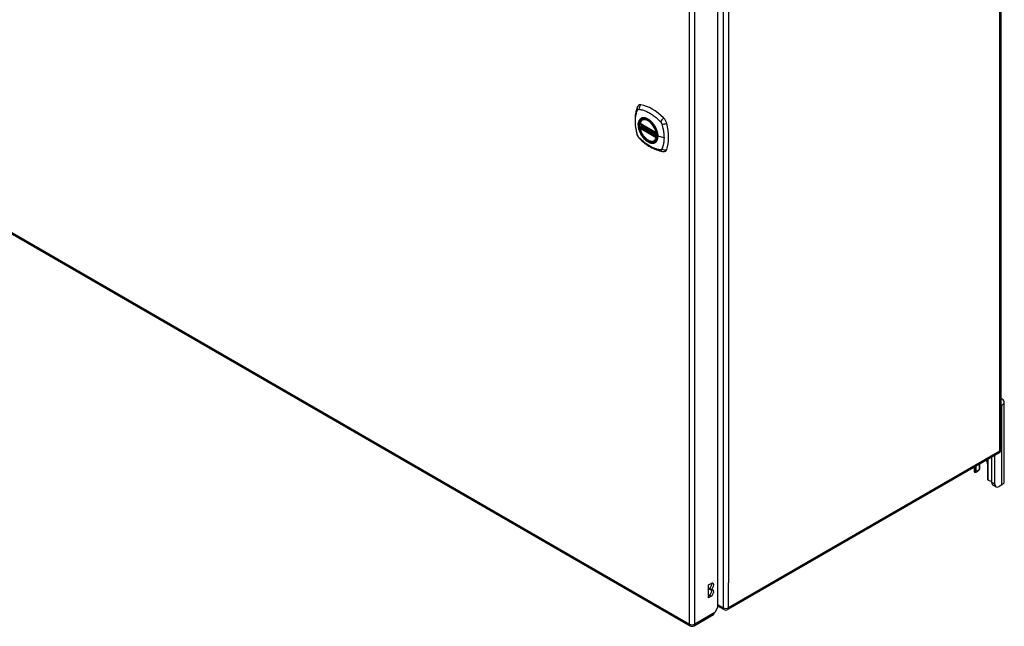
# Model space of a CAD drawing. Header units: inches. Extents: x 24 to 626, y 68 to 289.
# Tile 27 of 30: x 601 to 626, y 210 to 225. Entities that reach past the tile are written whole.
import ezdxf

# ---------------------------------------------------------------- set-up
doc = ezdxf.new("R2010")
doc.units = ezdxf.units.IN
doc.header["$MEASUREMENT"] = 0
doc.layers.add('Visible Edges(ANSI)', color=7, linetype='Continuous', lineweight=25)
doc.layers.add('Visible Tangent Edges(ANSI)', color=7, linetype='Continuous', lineweight=25)

msp = doc.modelspace()

# ---------------------------------------------------------------- linework, layer by layer
at = {"layer": 'Visible Edges(ANSI)'}
for p, q in [((625.612, 238.682), (625.612, 214.349)), ((618.381, 210.327), (618.381, 234.498)), ((575.524, 234.179), (617.671, 209.846)), ((616.392, 222.669), (616.806, 222.431)), ((616.449, 222.773), (616.459, 222.779)), ((616.392, 222.574), (616.406, 222.582)), ((616.412, 222.594), (616.412, 222.596)), ((616.417, 222.608), (616.458, 222.632)), ((616.762, 222.231), (616.772, 222.237)), ((625.639, 215.484), (625.612, 215.469)), ((625.694, 213.52), (625.694, 215.561)), ((625.563, 214.263), (618.632, 210.261)), ((625.379, 213.506), (625.379, 214.157)), ((625.454, 213.463), (625.454, 214.2)), ((624.927, 213.896), (624.927, 213.801)), ((624.979, 213.789), (624.979, 213.926)), ((625.054, 213.969), (625.054, 213.832)), ((625.075, 213.877), (625.075, 213.981)), ((625.266, 213.981), (625.266, 213.623)), ((625.041, 213.803), (624.967, 213.76)), ((625.486, 213.392), (625.412, 213.435)), ((625.639, 213.443), (625.564, 213.4)), ((618.137, 210.888), (618.205, 210.927)), ((618.137, 210.561), (618.137, 210.888)), ((618.137, 210.617), (618.157, 210.628)), ((618.205, 210.6), (618.137, 210.561)), ((618.157, 210.783), (618.157, 210.799)), ((618.205, 210.772), (618.157, 210.799)), ((618.205, 210.755), (618.157, 210.783)), ((618.205, 210.772), (618.205, 210.755)), ((618.533, 210.261), (618.381, 210.349)), ((617.77, 209.846), (618.266, 210.132)), ((618.381, 210.327), (618.299, 210.184))]:
    msp.add_line(p, q, dxfattribs=at)
at = {"layer": 'Visible Edges(ANSI)', "flags": 128}
for points in [[(616.315, 223.083), (616.307, 223.062), (616.301, 223.042), (616.296, 223.023), (616.291, 223.005), (616.287, 222.986), (616.282, 222.967), (616.275, 222.927), (616.269, 222.886), (616.265, 222.844), (616.263, 222.802), (616.262, 222.759), (616.263, 222.716), (616.265, 222.672), (616.269, 222.627), (616.275, 222.582), (616.282, 222.537), (616.29, 222.491), (616.3, 222.446), (616.305, 222.423), (616.308, 222.411), (616.312, 222.397)], [(616.353, 223.139), (616.34, 223.125), (616.33, 223.111), (616.321, 223.097), (616.315, 223.083)], [(616.387, 222.682), (616.391, 222.697), (616.396, 222.711), (616.402, 222.724), (616.41, 222.736), (616.418, 222.748), (616.427, 222.757), (616.438, 222.766), (616.449, 222.773)], [(616.701, 222.693), (616.72, 222.671), (616.738, 222.648), (616.755, 222.623), (616.77, 222.597), (616.784, 222.571), (616.797, 222.545), (616.809, 222.517), (616.819, 222.49)], [(616.762, 222.231), (616.75, 222.225), (616.738, 222.221), (616.725, 222.218), (616.712, 222.216), (616.699, 222.216), (616.685, 222.216), (616.67, 222.218), (616.656, 222.222), (616.641, 222.226), (616.627, 222.232), (616.612, 222.239), (616.597, 222.247), (616.583, 222.256), (616.568, 222.267), (616.554, 222.278), (616.54, 222.29), (616.526, 222.303), (616.512, 222.317), (616.499, 222.332), (616.487, 222.347), (616.475, 222.363), (616.463, 222.38), (616.452, 222.397), (616.442, 222.414), (616.432, 222.432), (616.423, 222.45), (616.415, 222.469), (616.408, 222.487), (616.401, 222.506), (616.395, 222.525), (616.391, 222.543), (616.387, 222.562)], [(616.406, 222.582), (616.409, 222.584), (616.411, 222.587), (616.412, 222.591), (616.412, 222.594)], [(616.312, 222.397), (616.316, 222.384), (616.321, 222.37), (616.327, 222.358), (616.334, 222.346), (616.341, 222.334), (616.349, 222.322), (616.358, 222.311), (616.368, 222.301)], [(616.368, 222.301), (616.377, 222.291), (616.387, 222.282), (616.404, 222.265), (616.438, 222.235), (616.473, 222.205), (616.509, 222.176), (616.545, 222.149), (616.582, 222.123), (616.619, 222.099), (616.656, 222.077), (616.694, 222.056), (616.732, 222.037), (616.769, 222.02), (616.808, 222.004), (616.846, 221.99), (616.884, 221.979), (616.922, 221.969), (616.941, 221.965), (616.952, 221.963), (616.963, 221.961)], [(616.963, 221.961), (616.978, 221.959), (616.995, 221.959), (617.012, 221.961), (617.031, 221.966)], [(624.967, 213.76), (624.966, 213.76), (624.964, 213.759), (624.963, 213.759), (624.962, 213.759), (624.961, 213.758), (624.96, 213.758), (624.959, 213.758), (624.958, 213.758), (624.957, 213.758), (624.956, 213.758), (624.954, 213.758), (624.953, 213.758), (624.952, 213.759), (624.951, 213.759), (624.95, 213.759), (624.949, 213.76), (624.948, 213.761), (624.947, 213.761), (624.945, 213.762), (624.944, 213.763), (624.943, 213.764), (624.943, 213.765), (624.942, 213.765), (624.941, 213.766)], [(625.062, 213.836), (625.061, 213.836), (625.061, 213.836), (625.061, 213.835), (625.061, 213.835), (625.06, 213.834), (625.06, 213.834), (625.06, 213.833), (625.059, 213.833), (625.059, 213.832), (625.059, 213.832), (625.058, 213.832), (625.058, 213.831), (625.057, 213.831), (625.057, 213.83), (625.057, 213.83), (625.056, 213.83), (625.056, 213.829), (625.056, 213.829), (625.055, 213.828), (625.055, 213.828), (625.055, 213.828), (625.054, 213.827), (625.054, 213.827), (625.053, 213.826)], [(625.315, 213.55), (625.314, 213.551), (625.312, 213.551), (625.31, 213.552), (625.308, 213.553), (625.307, 213.554), (625.305, 213.554), (625.303, 213.555), (625.301, 213.556), (625.3, 213.557), (625.298, 213.559), (625.296, 213.56), (625.295, 213.561), (625.293, 213.562), (625.292, 213.564), (625.29, 213.565), (625.289, 213.567), (625.288, 213.568), (625.286, 213.57), (625.285, 213.571), (625.284, 213.573), (625.283, 213.575), (625.281, 213.576), (625.28, 213.578), (625.279, 213.58)]]:
    msp.add_lwpolyline(points, dxfattribs=at)
at = {"layer": 'Visible Edges(ANSI)'}
for centre, radius, start, end in [((616.398, 222.68), 0.0118, 166.5554, 240), ((616.398, 222.564), 0.0118, 120, 190.611), ((616.423, 222.598), 0.0118, 120, 187.8283), ((616.812, 222.441), 0.0118, 240, 282.6344), ((625.513, 214.349), 0.099, 300, 0), ((618.582, 210.347), 0.099, 240, 300), ((617.721, 209.931), 0.099, 240, 300)]:
    msp.add_arc(centre, radius, start, end, dxfattribs=at)
for centre, major_axis, start_param, end_param in [((616.452, 222.993), (-0.089, 0.153), 5.825423, 6.408181), ((616.703, 221.996), (-0.64, 1.108), 5.170151, 5.825423), ((616.598, 222.498), (0.157, -0.273), 2.363977, 7.060801), ((616.954, 222.703), (0.089, -0.153), 1.113034, 2.028558), ((616.216, 222.84), (-0.64, 1.108), 3.599355, 4.254627), ((616.954, 222.124), (0.089, -0.153), 6.158189, 6.740947), ((625.507, 215.561), (0.188, 0), 5.497787, 7.25497), ((624.888, 213.877), (0.187, 0), 5.900503, 6.283185), ((625.123, 214.064), (0.101, -0.176), 0.785398, 1.335218), ((625.063, 213.801), (-0.136, 0), 0, 0.457575), ((624.936, 213.814), (0.031, -0.0537), 6.282025, 7.068583), ((625.01, 213.857), (0.031, -0.0537), 0, 0.785398), ((625.31, 213.598), (-0.031, 0.0537), 0.785398, 1.571956), ((625.376, 213.621), (0.136, 0), 4.254814, 4.739895), ((625.49, 213.57), (-0.078, -0.135), 5.497787, 6.283185), ((625.564, 213.527), (-0.078, -0.135), 5.497787, 7.068583), ((625.507, 213.52), (0.188, 0), 5.497787, 6.283185), ((618.157, 210.877), (0.0475, 0.0823), 3.926991, 5.752483), ((618.205, 210.849), (0.0475, 0.0823), 3.926991, 7.068583), ((618.157, 210.705), (0.0475, 0.0823), 3.926991, 5.752483), ((618.205, 210.678), (0.0475, 0.0823), 3.926991, 7.068583), ((618.217, 210.218), (0.0495, -0.0857), 0, 0.612826), ((618.229, 210.225), (-0.07, -0.121), 1.398224, 1.570796)]:
    msp.add_ellipse(centre, major_axis=major_axis, ratio=0.57735, start_param=start_param, end_param=end_param, dxfattribs=at)
msp.add_ellipse((616.595, 222.496), major_axis=(-0.16, 0.277), ratio=0.57735, dxfattribs=at)
at = {"layer": 'Visible Tangent Edges(ANSI)'}
for p, q in [((625.583, 214.308), (625.583, 238.641)), ((618.512, 234.64), (618.512, 210.306)), ((575.504, 234.225), (617.651, 209.891)), ((617.651, 209.891), (617.651, 234.157)), ((617.791, 209.891), (617.791, 234.157)), ((618.652, 234.007), (618.652, 210.939)), ((616.804, 222.436), (616.39, 222.675)), ((616.39, 222.559), (616.804, 222.32)), ((616.398, 222.573), (616.41, 222.58)), ((616.812, 222.334), (616.398, 222.573)), ((616.41, 222.58), (616.82, 222.343)), ((616.821, 222.36), (616.418, 222.593)), ((616.423, 222.607), (616.462, 222.63)), ((616.821, 222.378), (616.423, 222.607)), ((616.819, 222.338), (616.812, 222.334)), ((617.003, 222.31), (616.846, 222.35)), ((625.639, 213.443), (625.639, 215.484)), ((625.583, 214.308), (618.652, 210.306)), ((624.967, 213.76), (624.967, 213.919)), ((625.279, 214.099), (625.279, 213.58)), ((625.054, 213.832), (624.979, 213.789)), ((625.454, 213.463), (625.379, 213.506)), ((618.652, 210.306), (618.652, 210.939)), ((618.205, 210.6), (618.157, 210.628)), ((618.512, 210.306), (618.381, 210.382)), ((618.299, 210.184), (617.791, 209.891))]:
    msp.add_line(p, q, dxfattribs=at)
at = {"layer": 'Visible Tangent Edges(ANSI)', "flags": 128}
for points in [[(616.325, 222.383), (616.316, 222.416), (616.308, 222.445), (616.302, 222.475), (616.296, 222.504), (616.29, 222.534), (616.286, 222.563), (616.281, 222.592), (616.278, 222.62), (616.276, 222.649), (616.274, 222.677), (616.273, 222.704), (616.272, 222.732), (616.273, 222.758), (616.274, 222.785), (616.276, 222.81), (616.278, 222.835), (616.281, 222.86), (616.285, 222.884), (616.29, 222.908), (616.296, 222.931), (616.302, 222.953), (616.308, 222.974), (616.316, 222.995), (616.325, 223.017)], [(616.325, 223.017), (616.326, 223.019), (616.327, 223.021), (616.328, 223.022), (616.33, 223.024), (616.331, 223.025), (616.332, 223.026), (616.333, 223.028), (616.335, 223.029), (616.336, 223.03), (616.337, 223.031), (616.339, 223.032), (616.34, 223.033), (616.342, 223.034), (616.344, 223.035), (616.345, 223.036), (616.347, 223.036), (616.349, 223.037), (616.35, 223.037), (616.352, 223.037), (616.354, 223.038), (616.356, 223.038), (616.358, 223.038), (616.36, 223.038), (616.362, 223.038)], [(616.362, 223.038), (616.386, 223.036), (616.408, 223.032), (616.43, 223.027), (616.452, 223.021), (616.475, 223.014), (616.498, 223.007), (616.521, 222.999), (616.544, 222.989), (616.567, 222.979), (616.591, 222.968), (616.614, 222.956), (616.637, 222.943), (616.661, 222.929), (616.684, 222.914), (616.707, 222.898), (616.73, 222.882), (616.753, 222.865), (616.776, 222.846), (616.799, 222.828), (616.821, 222.808), (616.844, 222.788), (616.866, 222.767), (616.888, 222.746), (616.911, 222.721)], [(616.399, 222.793), (616.39, 222.785), (616.382, 222.776), (616.374, 222.766), (616.368, 222.756), (616.362, 222.744), (616.356, 222.731), (616.352, 222.718), (616.348, 222.704), (616.345, 222.689), (616.343, 222.674), (616.342, 222.658), (616.341, 222.641), (616.342, 222.624), (616.343, 222.607), (616.345, 222.589), (616.348, 222.571), (616.352, 222.552), (616.356, 222.534), (616.362, 222.515), (616.368, 222.496), (616.375, 222.477), (616.382, 222.459), (616.39, 222.44), (616.399, 222.422)], [(616.843, 222.352), (616.837, 222.294), (616.82, 222.245), (616.793, 222.208), (616.757, 222.184), (616.713, 222.174), (616.663, 222.18), (616.611, 222.199), (616.557, 222.233), (616.505, 222.278), (616.458, 222.334), (616.416, 222.397), (616.383, 222.464), (616.36, 222.533), (616.347, 222.6), (616.346, 222.663), (616.356, 222.717), (616.377, 222.762), (616.408, 222.794), (616.447, 222.813), (616.493, 222.817), (616.545, 222.806), (616.598, 222.781), (616.651, 222.743), (616.701, 222.693)], [(616.432, 222.813), (616.431, 222.812), (616.429, 222.811), (616.428, 222.811), (616.426, 222.81), (616.425, 222.809), (616.424, 222.809), (616.422, 222.808), (616.421, 222.807), (616.419, 222.807), (616.418, 222.806), (616.416, 222.805), (616.415, 222.804), (616.414, 222.803), (616.412, 222.803), (616.411, 222.802), (616.41, 222.801), (616.408, 222.8), (616.407, 222.799), (616.406, 222.798), (616.404, 222.797), (616.403, 222.796), (616.402, 222.795), (616.4, 222.794), (616.399, 222.793)], [(616.754, 222.627), (616.743, 222.644), (616.731, 222.66), (616.719, 222.676), (616.706, 222.691), (616.693, 222.706), (616.679, 222.72), (616.665, 222.733), (616.651, 222.746), (616.637, 222.757), (616.623, 222.768), (616.608, 222.778), (616.594, 222.787), (616.579, 222.795), (616.564, 222.802), (616.55, 222.808), (616.536, 222.812), (616.522, 222.816), (616.508, 222.819), (616.494, 222.821), (616.481, 222.821), (616.468, 222.821), (616.456, 222.819), (616.444, 222.816), (616.432, 222.813)], [(616.911, 222.721), (616.912, 222.72), (616.913, 222.719), (616.914, 222.717), (616.915, 222.716), (616.916, 222.715), (616.917, 222.714), (616.918, 222.713), (616.919, 222.712), (616.92, 222.71), (616.921, 222.709), (616.922, 222.708), (616.923, 222.707), (616.924, 222.706), (616.924, 222.704), (616.925, 222.703), (616.926, 222.702), (616.927, 222.7), (616.928, 222.699), (616.929, 222.698), (616.93, 222.697), (616.93, 222.695), (616.931, 222.694), (616.932, 222.693), (616.933, 222.691)], [(616.933, 222.691), (616.933, 222.69), (616.934, 222.689), (616.935, 222.687), (616.936, 222.686), (616.936, 222.685), (616.937, 222.683), (616.938, 222.682), (616.938, 222.68), (616.939, 222.679), (616.94, 222.678), (616.94, 222.676), (616.941, 222.675), (616.942, 222.674), (616.942, 222.672), (616.943, 222.671), (616.943, 222.669), (616.944, 222.668), (616.945, 222.666), (616.945, 222.665), (616.946, 222.664), (616.946, 222.662), (616.947, 222.661), (616.947, 222.659), (616.948, 222.658)], [(616.399, 222.422), (616.4, 222.419), (616.402, 222.417), (616.403, 222.414), (616.404, 222.412), (616.406, 222.409), (616.407, 222.407), (616.408, 222.405), (616.41, 222.402), (616.411, 222.4), (616.412, 222.397), (616.414, 222.395), (616.415, 222.392), (616.416, 222.39), (616.418, 222.388), (616.419, 222.385), (616.421, 222.383), (616.422, 222.381), (616.424, 222.378), (616.425, 222.376), (616.426, 222.373), (616.428, 222.371), (616.429, 222.369), (616.431, 222.366), (616.432, 222.364)], [(616.406, 222.582), (616.406, 222.582), (616.406, 222.582), (616.406, 222.582), (616.406, 222.582), (616.406, 222.582), (616.406, 222.582), (616.406, 222.582), (616.406, 222.582), (616.406, 222.582), (616.406, 222.582), (616.406, 222.582), (616.406, 222.582), (616.406, 222.582), (616.406, 222.582), (616.406, 222.582), (616.406, 222.582), (616.406, 222.582), (616.406, 222.582), (616.406, 222.582), (616.406, 222.582), (616.406, 222.582), (616.406, 222.582), (616.406, 222.582), (616.406, 222.582)], [(616.406, 222.582), (616.406, 222.582), (616.406, 222.582), (616.406, 222.582), (616.406, 222.582), (616.406, 222.582), (616.406, 222.582), (616.406, 222.582), (616.406, 222.582), (616.406, 222.581), (616.406, 222.581), (616.406, 222.581), (616.406, 222.581), (616.406, 222.581), (616.407, 222.581), (616.407, 222.581), (616.407, 222.581), (616.407, 222.581), (616.407, 222.581), (616.407, 222.581), (616.407, 222.581), (616.408, 222.581), (616.408, 222.581), (616.408, 222.581), (616.408, 222.581)], [(616.408, 222.581), (616.408, 222.581), (616.408, 222.581), (616.408, 222.581), (616.408, 222.581), (616.408, 222.581), (616.409, 222.581), (616.409, 222.58), (616.409, 222.58), (616.409, 222.58), (616.409, 222.58), (616.409, 222.58), (616.409, 222.58), (616.409, 222.58), (616.409, 222.58), (616.409, 222.58), (616.409, 222.58), (616.409, 222.58), (616.409, 222.58), (616.409, 222.58), (616.409, 222.58), (616.409, 222.58), (616.41, 222.58), (616.41, 222.58), (616.41, 222.58)], [(616.412, 222.595), (616.412, 222.595), (616.412, 222.595), (616.412, 222.595), (616.412, 222.595), (616.412, 222.595), (616.412, 222.595), (616.412, 222.595), (616.412, 222.595), (616.412, 222.595), (616.412, 222.594), (616.412, 222.594), (616.412, 222.594), (616.412, 222.594), (616.412, 222.594), (616.412, 222.594), (616.412, 222.594), (616.412, 222.594), (616.412, 222.594), (616.412, 222.594), (616.412, 222.594), (616.412, 222.594), (616.412, 222.594), (616.412, 222.594), (616.412, 222.594)], [(616.415, 222.594), (616.415, 222.594), (616.415, 222.594), (616.414, 222.595), (616.414, 222.595), (616.414, 222.595), (616.414, 222.595), (616.414, 222.595), (616.414, 222.595), (616.413, 222.595), (616.413, 222.595), (616.413, 222.595), (616.413, 222.595), (616.413, 222.595), (616.413, 222.595), (616.413, 222.595), (616.413, 222.595), (616.412, 222.595), (616.412, 222.595), (616.412, 222.595), (616.412, 222.595), (616.412, 222.595), (616.412, 222.595), (616.412, 222.595), (616.412, 222.595)], [(616.418, 222.593), (616.418, 222.593), (616.418, 222.593), (616.418, 222.593), (616.417, 222.593), (616.417, 222.593), (616.417, 222.593), (616.417, 222.593), (616.417, 222.593), (616.417, 222.593), (616.417, 222.593), (616.417, 222.594), (616.416, 222.594), (616.416, 222.594), (616.416, 222.594), (616.416, 222.594), (616.416, 222.594), (616.416, 222.594), (616.416, 222.594), (616.416, 222.594), (616.415, 222.594), (616.415, 222.594), (616.415, 222.594), (616.415, 222.594), (616.415, 222.594)], [(616.788, 222.569), (616.786, 222.572), (616.785, 222.574), (616.784, 222.576), (616.782, 222.579), (616.781, 222.581), (616.78, 222.584), (616.778, 222.586), (616.777, 222.589), (616.776, 222.591), (616.774, 222.594), (616.773, 222.596), (616.772, 222.598), (616.77, 222.601), (616.769, 222.603), (616.767, 222.606), (616.766, 222.608), (616.765, 222.61), (616.763, 222.613), (616.762, 222.615), (616.76, 222.617), (616.759, 222.62), (616.757, 222.622), (616.756, 222.624), (616.754, 222.627)], [(616.846, 222.35), (616.846, 222.358), (616.846, 222.367), (616.845, 222.376), (616.844, 222.384), (616.843, 222.393), (616.842, 222.402), (616.841, 222.411), (616.839, 222.42), (616.837, 222.43), (616.835, 222.439), (616.833, 222.448), (616.831, 222.457), (616.828, 222.467), (616.826, 222.476), (616.823, 222.485), (616.819, 222.495), (616.816, 222.504), (616.812, 222.514), (616.809, 222.523), (616.805, 222.532), (616.801, 222.542), (616.797, 222.551), (616.792, 222.56), (616.788, 222.569)], [(616.819, 222.49), (616.821, 222.484), (616.823, 222.478), (616.824, 222.472), (616.826, 222.466), (616.828, 222.46), (616.829, 222.454), (616.831, 222.448), (616.832, 222.443), (616.833, 222.437), (616.835, 222.431), (616.836, 222.425), (616.837, 222.419), (616.838, 222.413), (616.839, 222.408), (616.84, 222.402), (616.84, 222.396), (616.841, 222.391), (616.842, 222.385), (616.842, 222.379), (616.842, 222.374), (616.843, 222.368), (616.843, 222.363), (616.843, 222.357), (616.843, 222.352)], [(616.948, 222.658), (616.953, 222.64), (616.957, 222.625), (616.961, 222.61), (616.965, 222.595), (616.968, 222.581), (616.972, 222.566), (616.975, 222.551), (616.978, 222.537), (616.981, 222.522), (616.984, 222.507), (616.986, 222.493), (616.989, 222.478), (616.991, 222.464), (616.993, 222.449), (616.995, 222.435), (616.996, 222.421), (616.998, 222.407), (616.999, 222.393), (617, 222.379), (617.001, 222.365), (617.002, 222.351), (617.002, 222.337), (617.003, 222.324), (617.003, 222.31)], [(616.362, 222.32), (616.36, 222.322), (616.358, 222.324), (616.356, 222.327), (616.354, 222.329), (616.352, 222.331), (616.35, 222.334), (616.349, 222.336), (616.347, 222.339), (616.345, 222.341), (616.344, 222.344), (616.342, 222.347), (616.341, 222.349), (616.339, 222.352), (616.338, 222.355), (616.336, 222.357), (616.335, 222.36), (616.333, 222.363), (616.332, 222.366), (616.331, 222.369), (616.33, 222.371), (616.328, 222.374), (616.327, 222.377), (616.326, 222.38), (616.325, 222.383)], [(616.911, 222.002), (616.888, 222.005), (616.866, 222.009), (616.844, 222.014), (616.821, 222.02), (616.799, 222.027), (616.776, 222.034), (616.753, 222.043), (616.73, 222.052), (616.707, 222.063), (616.684, 222.074), (616.661, 222.086), (616.637, 222.099), (616.614, 222.113), (616.591, 222.128), (616.567, 222.144), (616.544, 222.16), (616.521, 222.177), (616.498, 222.195), (616.475, 222.214), (616.452, 222.233), (616.43, 222.253), (616.408, 222.274), (616.386, 222.295), (616.362, 222.32)], [(616.432, 222.364), (616.444, 222.347), (616.456, 222.331), (616.468, 222.315), (616.481, 222.3), (616.494, 222.285), (616.508, 222.271), (616.522, 222.258), (616.536, 222.245), (616.55, 222.234), (616.564, 222.223), (616.579, 222.213), (616.594, 222.204), (616.608, 222.196), (616.623, 222.189), (616.637, 222.183), (616.651, 222.179), (616.665, 222.175), (616.679, 222.172), (616.693, 222.17), (616.706, 222.17), (616.719, 222.17), (616.731, 222.172), (616.743, 222.175), (616.754, 222.178)], [(616.754, 222.178), (616.756, 222.179), (616.757, 222.179), (616.759, 222.18), (616.76, 222.181), (616.762, 222.181), (616.763, 222.182), (616.765, 222.183), (616.766, 222.183), (616.767, 222.184), (616.769, 222.185), (616.77, 222.186), (616.772, 222.187), (616.773, 222.187), (616.774, 222.188), (616.776, 222.189), (616.777, 222.19), (616.778, 222.191), (616.78, 222.192), (616.781, 222.193), (616.782, 222.194), (616.784, 222.194), (616.785, 222.195), (616.786, 222.196), (616.788, 222.197)], [(616.788, 222.197), (616.792, 222.201), (616.797, 222.206), (616.801, 222.21), (616.805, 222.215), (616.809, 222.219), (616.813, 222.225), (616.816, 222.23), (616.819, 222.235), (616.823, 222.241), (616.826, 222.247), (616.828, 222.253), (616.831, 222.26), (616.833, 222.266), (616.835, 222.273), (616.837, 222.28), (616.839, 222.287), (616.841, 222.294), (616.842, 222.302), (616.843, 222.31), (616.844, 222.317), (616.845, 222.325), (616.846, 222.333), (616.846, 222.342), (616.846, 222.35)], [(617.003, 222.31), (617.003, 222.297), (617.002, 222.283), (617.002, 222.27), (617.001, 222.257), (617, 222.244), (616.999, 222.231), (616.998, 222.218), (616.996, 222.206), (616.995, 222.193), (616.993, 222.181), (616.991, 222.169), (616.989, 222.157), (616.986, 222.145), (616.984, 222.133), (616.981, 222.122), (616.978, 222.11), (616.975, 222.099), (616.972, 222.088), (616.968, 222.077), (616.965, 222.066), (616.961, 222.056), (616.957, 222.045), (616.953, 222.035), (616.948, 222.023)], [(616.948, 222.023), (616.947, 222.022), (616.946, 222.02), (616.945, 222.018), (616.943, 222.017), (616.942, 222.016), (616.941, 222.014), (616.94, 222.013), (616.939, 222.012), (616.937, 222.011), (616.936, 222.009), (616.934, 222.008), (616.933, 222.008), (616.931, 222.007), (616.93, 222.006), (616.928, 222.005), (616.926, 222.005), (616.924, 222.004), (616.923, 222.004), (616.921, 222.003), (616.919, 222.003), (616.917, 222.003), (616.915, 222.002), (616.913, 222.002), (616.911, 222.002)]]:
    msp.add_lwpolyline(points, dxfattribs=at)
at = {"layer": 'Visible Tangent Edges(ANSI)'}
for centre, major_axis, ratio, start_param, end_param in [((616.426, 223.041), (-0.11, 0.042), 0.704518, 0, 0.765179), ((616.452, 223.056), (-0.027, -0.115), 0.753705, 3.902663, 5.039934), ((616.597, 222.498), (-0.173, 0.3), 0.57735, 5.055237, 10.652726), ((616.398, 222.68), (-0.0115, 0.0027), 0.697177, 0, 0.936254), ((616.597, 222.497), (-0.151, 0.261), 0.57735, 4.164956, 6.830618), ((616.398, 222.68), (-0.0059, -0.0102), 0.57735, 5.497787, 6.283185), ((616.605, 222.502), (-0.156, 0.271), 0.57735, 6.166197, 6.283185), ((616.982, 222.751), (-0.0787, -0.088), 0.341266, 4.200572, 5.337843), ((617.009, 222.704), (0.116, 0.024), 0.341266, 4.086935, 5.224206), ((616.398, 222.564), (-0.0116, -0.0022), 0.424984, 0, 0.691657), ((616.398, 222.564), (-0.0059, -0.0102), 0.57735, 3.926991, 5.497787), ((616.597, 222.497), (0.151, -0.261), 0.57735, 4.164956, 6.830618), ((616.398, 222.564), (-0.0059, 0.0102), 0.57735, 5.497787, 6.283185), ((616.401, 222.592), (0.0018, -0.0117), 0.983841, 0.332621, 1.648576), ((616.407, 222.591), (0.0039, 0.0112), 0.653911, 3.808835, 5.235416), ((616.41, 222.59), (0.0059, 0.0102), 0.57735, 3.926991, 5.335914), ((616.423, 222.598), (-0.0117, -0.0016), 0.470841, 0, 0.203742), ((616.423, 222.598), (-0.0059, -0.0102), 0.57735, 3.926991, 5.351326), ((616.423, 222.598), (-0.0059, 0.0102), 0.57735, 5.497787, 6.283185), ((616.812, 222.441), (-0.0059, -0.0102), 0.57735, 5.497787, 6.283185), ((616.812, 222.441), (-0.0116, -0.0022), 0.424984, 0.691657, 1.603666), ((616.426, 222.429), (-0.114, -0.032), 0.390453, 0, 0.392125), ((616.452, 222.383), (-0.0849, -0.0822), 0.390453, 5.89106, 6.283185), ((616.605, 222.502), (0.156, -0.271), 0.57735, 0, 0.116988), ((616.812, 222.325), (0.0059, 0.0102), 0.57735, 0.785398, 2.356194), ((616.812, 222.325), (0.0115, -0.0027), 0.697177, 4.077847, 5.160757), ((616.812, 222.325), (0.0059, -0.0102), 0.57735, 1.624298, 2.356194), ((616.848, 222.352), (-0.00492, 0), 0.57735, 0.141897, 1.156289), ((616.982, 222.077), (-0.019, -0.117), 0.704518, 5.518007, 6.283185), ((617.009, 222.093), (0.113, -0.035), 0.753705, 4.384844, 5.522115), ((625.513, 214.349), (0.0495, -0.0857), 0.57735, 0, 0.785398), ((625.513, 214.349), (0.099, 0), 0.57735, 5.497787, 6.283185), ((618.582, 210.347), (-0.0495, -0.0857), 0.57735, 5.497787, 6.283185), ((618.582, 210.347), (0.099, 0), 0.57735, 3.926991, 5.497787), ((618.582, 210.347), (0.0495, -0.0857), 0.57735, 0, 0.785398), ((617.721, 209.931), (-0.0495, -0.0857), 0.57735, 5.497787, 6.283185), ((617.721, 209.931), (0.099, 0), 0.57735, 3.926991, 5.497787), ((617.721, 209.931), (0.0495, -0.0857), 0.57735, 0, 0.785398)]:
    msp.add_ellipse(centre, major_axis=major_axis, ratio=ratio, start_param=start_param, end_param=end_param, dxfattribs=at)
for centre, major_axis in [((616.598, 222.498), (0.171, -0.296)), ((616.595, 222.496), (-0.163, 0.282)), ((616.595, 222.496), (0.162, -0.281))]:
    msp.add_ellipse(centre, major_axis=major_axis, ratio=0.57735, dxfattribs=at)

doc.saveas('drawing.dxf')
